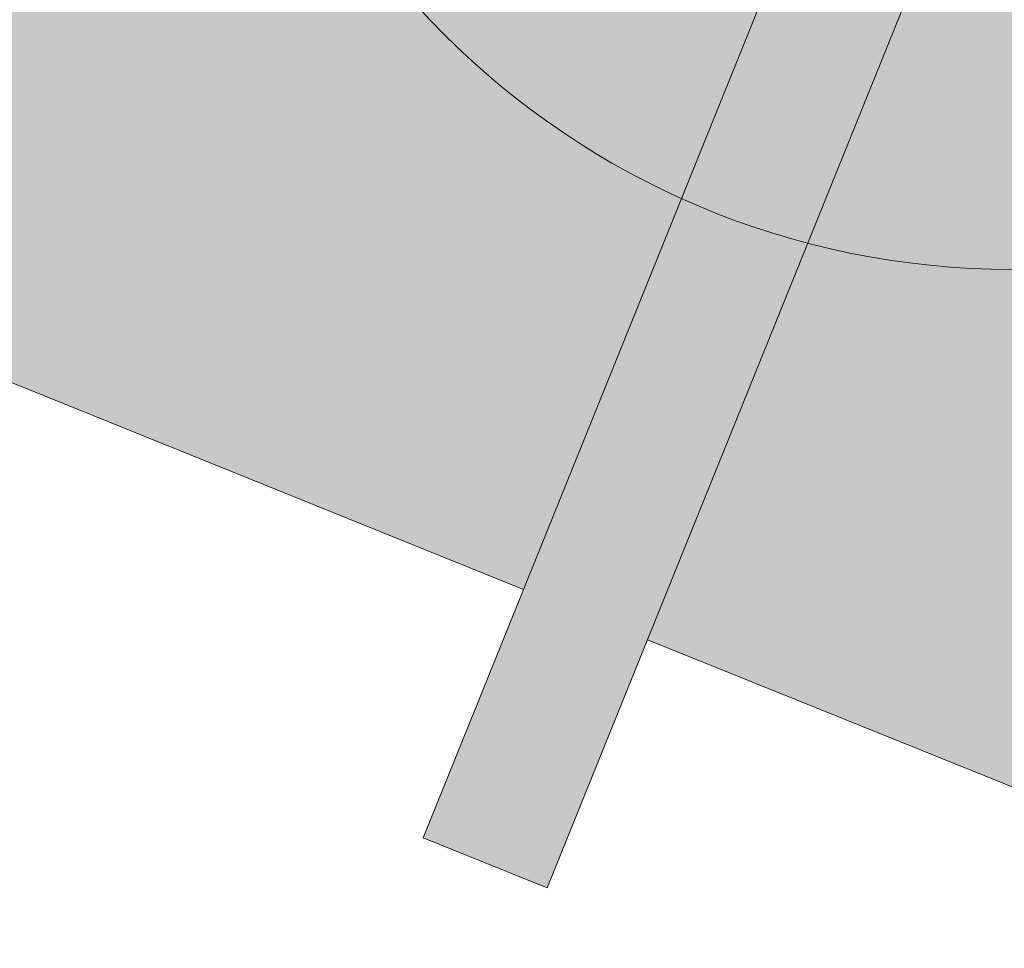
# Model space of a CAD drawing. Header units: millimetres. Extents: x -526411 to -400573, y 47353 to 130199.
# Tile 130 of 256: x -482731 to -481996, y 78060 to 78754. Entities that reach past the tile are written whole.
import ezdxf

# ---------------------------------------------------------------- set-up
doc = ezdxf.new("R2010")
doc.units = ezdxf.units.MM
doc.layers.add('I-FURN', color=30, linetype='Continuous', lineweight=18)
doc.layers.add('I-FURN-IDEN', color=211, linetype='Continuous', lineweight=18)

# ---------------------------------------------------------------- blocks, each defined once
blk = doc.blocks.new('80_KA_CE4_coupe werkplek 4P - 4 wp-2816206-3e Verdieping - Percelen telling LI')
at = {"layer": 'I-FURN'}
for points in [[(1752.58, -1902.36), (1752.58, 197.16), (1652.58, 197.16), (1652.58, -1902.36)], [(1652.58, -1702.36), (1652.58, -902.36), (2.58, -902.36), (2.58, -1702.36), (1571.77, -1702.36)], [(3402.58, -1702.36), (3402.58, -902.36), (1752.58, -902.36), (1752.58, -1702.36), (3321.77, -1702.36)]]:
    blk.add_hatch(color=122, dxfattribs=at).paths.add_polyline_path(points, flags=0)
for p, q in [((1652.58, 197.16), (1652.58, -1902.36)), ((1752.58, -1902.36), (1752.58, 197.16)), ((2.58, -1702.36), (1652.58, -1702.36)), ((1752.58, -1702.36), (3402.58, -1702.36)), ((1652.58, -1902.36), (1752.58, -1902.36))]:
    blk.add_line(p, q, dxfattribs=at)
blk = doc.blocks.new('00_KU_meubel_tag - 00_KU_meubel_tag-3198169-3e Verdieping - Percelen telling LI')
at = {"layer": 'I-FURN-IDEN'}
blk.add_circle((0, 0), 3, dxfattribs=at)
blk.add_arc((0, 0), 3, 180, 360, dxfattribs=at)

msp = doc.modelspace()

# ---------------------------------------------------------------- block references
at = {"layer": 'I-FURN', "rotation": 338.0000000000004}
msp.add_blockref('80_KA_CE4_coupe werkplek 4P - 4 wp-2816206-3e Verdieping - Percelen telling LI', (-483249.43, 80525.57), dxfattribs=at)
at = {"layer": 'I-FURN-IDEN', "xscale": 199.9999999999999, "yscale": 199.9999999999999, "zscale": 199.9999999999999}
msp.add_blockref('00_KU_meubel_tag - 00_KU_meubel_tag-3198169-3e Verdieping - Percelen telling LI', (-481990.05, 79167.23), dxfattribs=at)

doc.saveas('drawing.dxf')
